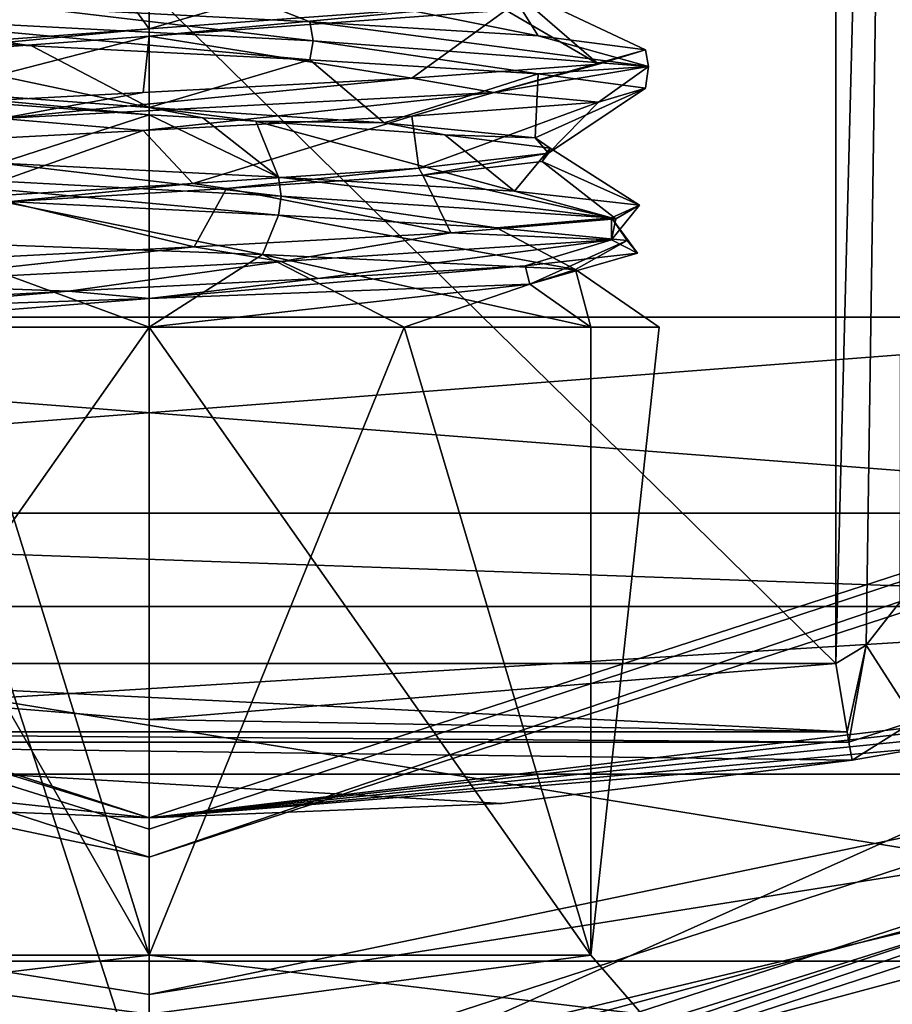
# Model space of a CAD drawing. Header units: millimetres. Extents: x -50 to 50, y -120 to 419.
# Tile 28 of 241: x -0.66 to 3.79, y -22.95 to -17.93. Entities that reach past the tile are written whole.
import ezdxf

# ---------------------------------------------------------------- set-up
doc = ezdxf.new("R2010")
doc.units = ezdxf.units.MM
doc.header["$LTSCALE"] = 81.481481
for name, color, linetype in [('10', 7, 'CONTINUOUS'), ('1081', 7, 'CONTINUOUS'), ('1083', 7, 'CONTINUOUS'), ('11', 7, 'CONTINUOUS'), ('14', 7, 'CONTINUOUS'), ('15', 7, 'CONTINUOUS'), ('17', 7, 'CONTINUOUS'), ('18', 7, 'CONTINUOUS'), ('207', 7, 'CONTINUOUS'), ('208', 7, 'CONTINUOUS'), ('210', 7, 'CONTINUOUS'), ('2892', 7, 'CONTINUOUS'), ('2893', 7, 'CONTINUOUS'), ('2906', 7, 'CONTINUOUS'), ('2907', 7, 'CONTINUOUS'), ('2908', 7, 'CONTINUOUS'), ('2909', 7, 'CONTINUOUS'), ('2910', 7, 'CONTINUOUS'), ('2911', 7, 'CONTINUOUS'), ('2912', 7, 'CONTINUOUS'), ('2913', 7, 'CONTINUOUS'), ('2914', 7, 'CONTINUOUS'), ('3', 7, 'CONTINUOUS'), ('343', 7, 'CONTINUOUS'), ('344', 7, 'CONTINUOUS'), ('348', 7, 'CONTINUOUS'), ('4', 7, 'CONTINUOUS'), ('478', 7, 'CONTINUOUS'), ('479', 7, 'CONTINUOUS'), ('480', 7, 'CONTINUOUS'), ('481', 7, 'CONTINUOUS'), ('488', 7, 'CONTINUOUS'), ('489', 7, 'CONTINUOUS'), ('5', 7, 'CONTINUOUS'), ('520', 7, 'CONTINUOUS'), ('527', 7, 'CONTINUOUS'), ('528', 7, 'CONTINUOUS'), ('529', 7, 'CONTINUOUS'), ('530', 7, 'CONTINUOUS'), ('7', 7, 'CONTINUOUS'), ('816', 7, 'CONTINUOUS'), ('817', 7, 'CONTINUOUS'), ('818', 7, 'CONTINUOUS'), ('819', 7, 'CONTINUOUS'), ('820', 7, 'CONTINUOUS'), ('823', 7, 'CONTINUOUS'), ('944', 7, 'CONTINUOUS'), ('945', 7, 'CONTINUOUS'), ('946', 7, 'CONTINUOUS'), ('947', 7, 'CONTINUOUS'), ('948', 7, 'CONTINUOUS'), ('949', 7, 'CONTINUOUS')]:
    doc.layers.add(name, color=color, linetype=linetype)

msp = doc.modelspace()

# ---------------------------------------------------------------- linework, layer by layer
at = {"layer": '10', "linetype": 'CONTINUOUS'}
for points in [[(6.6439, -20.4477), (-6.6439, -20.4477), (6.6439, -20.4477, 1), (6.6439, -20.4477)], [(6.6439, -20.4477, 1), (-6.6439, -20.4477), (-6.6439, -20.4477, 1), (6.6439, -20.4477, 1)]]:
    msp.add_3dface(points, dxfattribs=at)
at = {"layer": '1081', "linetype": 'CONTINUOUS'}
for points in [[(0, -18.3816, 46.9), (0, -18.4184, 46.9), (0.2741, -18.435, 46.918), (0, -18.3816, 46.9)], [(0, -18.3816, 46.9), (0.5435, -18.4517, 46.9716), (1.1979, -18.4589, 47.2752), (0, -18.3816, 46.9)], [(0.5435, -18.4517, 46.9716), (0, -18.3816, 46.9), (0.2741, -18.435, 46.918), (0.5435, -18.4517, 46.9716)], [(0.5435, -18.4517, 46.9716), (1.5065, -18.5202, 47.537), (1.1979, -18.4589, 47.2752), (0.5435, -18.4517, 46.9716)], [(1.5065, -18.5202, 47.537), (1.9679, -18.5362, 48.267), (1.1979, -18.4589, 47.2752), (1.5065, -18.5202, 47.537)], [(1.5065, -18.5202, 47.537), (2.0435, -18.5888, 48.5162), (1.9679, -18.5362, 48.267), (1.5065, -18.5202, 47.537)], [(2.0435, -18.5888, 48.5162), (2.0345, -18.6135, 49.5204), (1.9679, -18.5362, 48.267), (2.0435, -18.5888, 48.5162)], [(2.0435, -18.5888, 48.5162), (2.0026, -18.6573, 49.6323), (2.0345, -18.6135, 49.5204), (2.0435, -18.5888, 48.5162)], [(1.3952, -18.7259, 50.5695), (1.374, -18.6908, 50.5881), (2.0345, -18.6135, 49.5204), (1.3952, -18.7259, 50.5695)], [(2.0026, -18.6573, 49.6323), (1.3952, -18.7259, 50.5695), (2.0345, -18.6135, 49.5204), (2.0026, -18.6573, 49.6323)], [(0.3932, -18.7944, 51.0629), (0.2224, -18.7681, 51.0882), (1.374, -18.6908, 50.5881), (0.3932, -18.7944, 51.0629)], [(1.3952, -18.7259, 50.5695), (0.3932, -18.7944, 51.0629), (1.374, -18.6908, 50.5881), (1.3952, -18.7259, 50.5695)], [(-0.72, -18.8629, 50.9727), (-1.0084, -18.8454, 50.8421), (0.2224, -18.7681, 51.0882), (-0.72, -18.8629, 50.9727)], [(0.3932, -18.7944, 51.0629), (-0.72, -18.8629, 50.9727), (0.2224, -18.7681, 51.0882), (0.3932, -18.7944, 51.0629)]]:
    msp.add_3dface(points, dxfattribs=at)
at = {"layer": '1083', "linetype": 'CONTINUOUS'}
for points in [[(0, -18.0184, 51.1), (0, -17.9816, 51.1), (1.8186, -17.8483, 50.0501), (0, -18.0184, 51.1)], [(0, -18.0184, 51.1), (1.8186, -17.8483, 50.0501), (1.8186, -17.885, 50.0501), (0, -18.0184, 51.1)]]:
    msp.add_3dface(points, dxfattribs=at)
at = {"layer": '11', "linetype": 'CONTINUOUS'}
for points in [[(-6.3193, -19.4491, 5.95), (6.3193, -19.4491, 5.95), (-6.3193, -19.4491, 2.05), (-6.3193, -19.4491, 5.95)], [(-6.3193, -19.4491, 2.05), (6.3193, -19.4491, 5.95), (6.3193, -19.4491, 2.05), (-6.3193, -19.4491, 2.05)]]:
    msp.add_3dface(points, dxfattribs=at)
at = {"layer": '14', "linetype": 'CONTINUOUS'}
for points in [[(6.6439, -20.4477, 1), (-6.6439, -20.4477, 1), (6.3193, -19.4491, 2.05), (6.6439, -20.4477, 1)], [(-6.6439, -20.4477, 1), (-6.3193, -19.4491, 2.05), (6.3193, -19.4491, 2.05), (-6.6439, -20.4477, 1)]]:
    msp.add_3dface(points, dxfattribs=at)
at = {"layer": '15', "linetype": 'CONTINUOUS'}
for points in [[(-6.6439, -20.4477, 7), (6.6439, -20.4477, 7), (-6.3193, -19.4491, 5.95), (-6.6439, -20.4477, 7)], [(6.6439, -20.4477, 7), (6.3193, -19.4491, 5.95), (-6.3193, -19.4491, 5.95), (6.6439, -20.4477, 7)]]:
    msp.add_3dface(points, dxfattribs=at)
at = {"layer": '17', "linetype": 'CONTINUOUS'}
for points in [[(-6.6436, -20.4478, 29.5), (-6.7983, -20.9233, 30), (6.7983, -20.9233, 30), (-6.6436, -20.4478, 29.5)], [(6.6436, -20.4478, 29.5), (-6.6436, -20.4478, 29.5), (6.7983, -20.9233, 30), (6.6436, -20.4478, 29.5)]]:
    msp.add_3dface(points, dxfattribs=at)
at = {"layer": '18', "linetype": 'CONTINUOUS'}
for points in [[(7.3855, -22.7303), (-7.3855, -22.7303), (-6.6439, -20.4477), (7.3855, -22.7303)], [(7.3855, -22.7303), (-6.6439, -20.4477), (6.6439, -20.4477), (7.3855, -22.7303)]]:
    msp.add_3dface(points, dxfattribs=at)
at = {"layer": '207', "linetype": 'CONTINUOUS'}
for points in [[(0, -22.2, 31), (-13.9829, -19.2593, 31), (-13.0428, -17.9645, 31), (0, -22.2, 31)], [(13.9829, -19.2593, 31), (0, -23.8, 31), (13.0428, -17.9645, 31), (13.9829, -19.2593, 31)], [(13.0428, -17.9645, 31), (0, -23.8, 31), (0, -22.2, 31), (13.0428, -17.9645, 31)], [(0, -23.8, 31), (-13.9829, -19.2593, 31), (0, -22.2, 31), (0, -23.8, 31)]]:
    msp.add_3dface(points, dxfattribs=at)
at = {"layer": '208', "linetype": 'CONTINUOUS'}
for points in [[(0, -23.5, 71), (0, 23.5, 71), (-13.8066, 19.0165, 71), (0, -23.5, 71)], [(13.8066, 19.0165, 71), (0, 23.5, 71), (13.8066, -19.0165, 71), (13.8066, 19.0165, 71)], [(13.8066, -19.0165, 71), (0, 23.5, 71), (0, -23.5, 71), (13.8066, -19.0165, 71)], [(-13.8066, -19.0165, 71), (0, -23.5, 71), (-13.8066, 19.0165, 71), (-13.8066, -19.0165, 71)]]:
    msp.add_3dface(points, dxfattribs=at)
at = {"layer": '210', "linetype": 'CONTINUOUS'}
for points in [[(-3.5, -21.2132, 43), (-3.5, -14.3483, 43), (3.5, -21.2132, 43), (-3.5, -21.2132, 43)], [(3.5, -21.2132, 43), (-3.5, -14.3483, 43), (3.5, -14.3483, 43), (3.5, -21.2132, 43)], [(0, -21.5, 43), (-3.5, -21.2132, 43), (3.5, -21.2132, 43), (0, -21.5, 43)]]:
    msp.add_3dface(points, dxfattribs=at)
at = {"layer": '2892', "linetype": 'CONTINUOUS'}
for points in [[(48, -70, 6), (-48, -70, 6), (-15.8701, -21.8435, 6), (48, -70, 6)], [(0, -27, 6), (48, -70, 6), (-15.8701, -21.8435, 6), (0, -27, 6)], [(15.8701, -21.8435, 6), (48, -70, 6), (0, -27, 6), (15.8701, -21.8435, 6)]]:
    msp.add_3dface(points, dxfattribs=at)
at = {"layer": '2893', "linetype": 'CONTINUOUS'}
for points in [[(19.74, -14.342, 7), (7.54, -23.2058, 7), (-48, -70, 7), (19.74, -14.342, 7)], [(48, -70, 7), (19.74, -14.342, 7), (-48, -70, 7), (48, -70, 7)]]:
    msp.add_3dface(points, dxfattribs=at)
at = {"layer": '2906', "linetype": 'CONTINUOUS'}
for points in [[(0, -25.8, 4), (-15.1649, -20.8726, 4), (0, -25.8, 6), (0, -25.8, 4)], [(0, -25.8, 6), (-15.1649, -20.8726, 4), (-15.1648, -20.8727, 6), (0, -25.8, 6)]]:
    msp.add_3dface(points, dxfattribs=at)
at = {"layer": '2907', "linetype": 'CONTINUOUS'}
for points in [[(-15.1649, -20.8726, 4), (0, -25.8, 4), (-14.3419, -19.74, 4), (-15.1649, -20.8726, 4)], [(-14.3419, -19.74, 4), (0, -25.8, 4), (0, -24.4, 4), (-14.3419, -19.74, 4)], [(0, -24.4, 4), (15.1649, -20.8726, 4), (14.3419, -19.74, 4), (0, -24.4, 4)], [(0, -25.8, 4), (15.1649, -20.8726, 4), (0, -24.4, 4), (0, -25.8, 4)]]:
    msp.add_3dface(points, dxfattribs=at)
at = {"layer": '2908', "linetype": 'CONTINUOUS'}
for points in [[(-14.3419, -19.74, 4), (0, -24.4, 4), (-14.3419, -19.74, 2), (-14.3419, -19.74, 4)], [(-14.3419, -19.74, 2), (0, -24.4, 4), (0, -24.4, 2), (-14.3419, -19.74, 2)]]:
    msp.add_3dface(points, dxfattribs=at)
at = {"layer": '2909', "linetype": 'CONTINUOUS'}
for points in [[(-14.3419, -19.74, 2), (0, -24.4, 2), (-15.8703, -21.8434, 2), (-14.3419, -19.74, 2)], [(0, -27, 2), (0, -24.4, 2), (14.3419, -19.74, 2), (0, -27, 2)], [(15.8703, -21.8434, 2), (0, -27, 2), (14.3419, -19.74, 2), (15.8703, -21.8434, 2)], [(-15.8703, -21.8434, 2), (0, -24.4, 2), (0, -27, 2), (-15.8703, -21.8434, 2)]]:
    msp.add_3dface(points, dxfattribs=at)
at = {"layer": '2910', "linetype": 'CONTINUOUS'}
for points in [[(-15.8701, -21.8435, 6), (-15.8703, -21.8434, 2), (0, -27, 2), (-15.8701, -21.8435, 6)], [(0, -27, 6), (-15.8701, -21.8435, 6), (0, -27, 2), (0, -27, 6)]]:
    msp.add_3dface(points, dxfattribs=at)
at = {"layer": '2911', "linetype": 'CONTINUOUS'}
for points in [[(15.1649, -20.8726, 4), (0, -25.8, 4), (15.1648, -20.8727, 6), (15.1649, -20.8726, 4)], [(0, -25.8, 4), (0, -25.8, 6), (15.1648, -20.8727, 6), (0, -25.8, 4)]]:
    msp.add_3dface(points, dxfattribs=at)
at = {"layer": '2912', "linetype": 'CONTINUOUS'}
for points in [[(0, -24.4, 4), (14.3419, -19.74, 4), (0, -24.4, 2), (0, -24.4, 4)], [(0, -24.4, 2), (14.3419, -19.74, 4), (14.3419, -19.74, 2), (0, -24.4, 2)]]:
    msp.add_3dface(points, dxfattribs=at)
at = {"layer": '2913', "linetype": 'CONTINUOUS'}
for points in [[(15.8701, -21.8435, 6), (0, -27, 6), (15.8703, -21.8434, 2), (15.8701, -21.8435, 6)], [(0, -27, 6), (0, -27, 2), (15.8703, -21.8434, 2), (0, -27, 6)]]:
    msp.add_3dface(points, dxfattribs=at)
at = {"layer": '2914', "linetype": 'CONTINUOUS'}
for points in [[(-7.54, -23.2058, 6), (0, -25.8, 6), (-15.1648, -20.8727, 6), (-7.54, -23.2058, 6)], [(0, -25.8, 6), (7.54, -23.2058, 6), (15.1648, -20.8727, 6), (0, -25.8, 6)]]:
    msp.add_3dface(points, dxfattribs=at)
at = {"layer": '3', "linetype": 'CONTINUOUS'}
for points in [[(7.3855, -22.7303, 29), (-7.3855, -22.7303, 29), (7.3855, -22.7303), (7.3855, -22.7303, 29)], [(7.3855, -22.7303), (-7.3855, -22.7303, 29), (-7.3855, -22.7303), (7.3855, -22.7303)]]:
    msp.add_3dface(points, dxfattribs=at)
at = {"layer": '343', "linetype": 'CONTINUOUS'}
for points in [[(0, -18.0184, 51.1), (-1.8186, -18.1517, 50.0501), (0, -17.9816, 51.1), (0, -18.0184, 51.1)], [(0, -17.9816, 51.1), (-1.8186, -18.1517, 50.0501), (-1.8186, -18.115, 50.0501), (0, -17.9816, 51.1)], [(0, -18.4184, 46.9), (0, -18.3816, 46.9), (-1.8186, -18.2483, 47.9499), (0, -18.4184, 46.9)], [(-1.8186, -18.285, 47.9499), (0, -18.4184, 46.9), (-1.8186, -18.2483, 47.9499), (-1.8186, -18.285, 47.9499)]]:
    msp.add_3dface(points, dxfattribs=at)
at = {"layer": '344', "linetype": 'CONTINUOUS'}
for points in [[(-2.2516, -22.7, 47.6999), (0, -22.7, 46.4), (-1.8385, -19.5, 47.1615), (-2.2516, -22.7, 47.6999)], [(0, -22.7, 51.6), (-2.2516, -22.7, 50.3001), (0, -19.5, 51.6), (0, -22.7, 51.6)], [(0, -19.5, 51.6), (-2.2516, -22.7, 50.3001), (-1.8384, -19.5, 50.8385), (0, -19.5, 51.6)], [(-1.8385, -19.5, 47.1615), (0, -22.7, 46.4), (-0.995, -19.5, 46.5979), (-1.8385, -19.5, 47.1615)], [(0, -22.7, 46.4), (0, -19.5, 46.4), (-0.995, -19.5, 46.5979), (0, -22.7, 46.4)]]:
    msp.add_3dface(points, dxfattribs=at)
at = {"layer": '348', "linetype": 'CONTINUOUS'}
for points in [[(0, -19.5, 46.4), (0, -22.7, 46.4), (2.2516, -22.7, 47.6999), (0, -19.5, 46.4)], [(0, -19.5, 46.4), (2.2516, -22.7, 47.6999), (1.3, -19.5, 46.7484), (0, -19.5, 46.4)], [(0, -22.7, 51.6), (0, -19.5, 51.6), (1.3, -19.5, 51.2516), (0, -22.7, 51.6)], [(2.2516, -22.7, 50.3001), (0, -22.7, 51.6), (1.3, -19.5, 51.2516), (2.2516, -22.7, 50.3001)], [(2.2516, -19.5, 50.3), (2.2516, -22.7, 50.3001), (1.3, -19.5, 51.2516), (2.2516, -19.5, 50.3)], [(1.3, -19.5, 46.7484), (2.2516, -22.7, 47.6999), (2.2516, -19.5, 47.7), (1.3, -19.5, 46.7484)], [(2.2516, -22.7, 47.6999), (2.2516, -22.7, 50.3001), (2.2516, -19.5, 47.7), (2.2516, -22.7, 47.6999)], [(2.2516, -19.5, 47.7), (2.2516, -22.7, 50.3001), (2.6, -19.5, 49), (2.2516, -19.5, 47.7)], [(2.6, -19.5, 49), (2.2516, -22.7, 50.3001), (2.2516, -19.5, 50.3), (2.6, -19.5, 49)]]:
    msp.add_3dface(points, dxfattribs=at)
at = {"layer": '4', "linetype": 'CONTINUOUS'}
for points in [[(-6.6436, -20.4478, 29.5), (6.6436, -20.4478, 29.5), (-6.6439, -20.4477, 7), (-6.6436, -20.4478, 29.5)], [(-6.6439, -20.4477, 7), (6.6436, -20.4478, 29.5), (6.6439, -20.4477, 7), (-6.6439, -20.4477, 7)]]:
    msp.add_3dface(points, dxfattribs=at)
at = {"layer": '478', "linetype": 'CONTINUOUS'}
for points in [[(-3.75, -23.7052, 49.0001), (-14.1068, -19.4164, 70.5), (0, -24, 31.2), (-3.75, -23.7052, 49.0001)], [(-2.6516, -23.8531, 51.6517), (0, -24, 52.75), (-14.1068, -19.4164, 70.5), (-2.6516, -23.8531, 51.6517)], [(-14.1068, -19.4164, 70.5), (0, -24, 52.75), (0, -24, 70.5), (-14.1068, -19.4164, 70.5)], [(0, -24, 31.2), (-14.1068, -19.4164, 70.5), (-14.1068, -19.4164, 31.2), (0, -24, 31.2)]]:
    msp.add_3dface(points, dxfattribs=at)
at = {"layer": '479', "linetype": 'CONTINUOUS'}
for points in [[(2.6517, -23.8531, 46.3484), (0, -24, 45.25), (14.1068, -19.4164, 31.2), (2.6517, -23.8531, 46.3484)], [(0, -24, 45.25), (0, -24, 31.2), (14.1068, -19.4164, 31.2), (0, -24, 45.25)], [(0, -24, 70.5), (3.75, -23.7052, 48.9999), (14.1068, -19.4164, 31.2), (0, -24, 70.5)], [(0, -24, 70.5), (14.1068, -19.4164, 31.2), (14.1068, -19.4164, 70.5), (0, -24, 70.5)], [(3.75, -23.7052, 48.9999), (2.6517, -23.8531, 46.3484), (14.1068, -19.4164, 31.2), (3.75, -23.7052, 48.9999)]]:
    msp.add_3dface(points, dxfattribs=at)
at = {"layer": '480', "linetype": 'CONTINUOUS'}
for points in [[(0, -22, 31.2), (-12.9313, -17.7984, 31.2), (0, -22, 42.5), (0, -22, 31.2)], [(0, -22, 42.5), (-12.9313, -17.7984, 31.2), (-1.7972, -21.9265, 42.5), (0, -22, 42.5)]]:
    msp.add_3dface(points, dxfattribs=at)
at = {"layer": '481', "linetype": 'CONTINUOUS'}
for points in [[(0, -22, 31.2), (5.1524, -21.3881, 43.1741), (12.9313, -17.7984, 31.2), (0, -22, 31.2)], [(5.1524, -21.3881, 43.1741), (0, -22, 31.2), (4.8255, -21.4643, 42.8268), (5.1524, -21.3881, 43.1741)], [(4.8255, -21.4643, 42.8268), (0, -22, 31.2), (4.4111, -21.5532, 42.6184), (4.8255, -21.4643, 42.8268)], [(4.4111, -21.5532, 42.6184), (0, -22, 31.2), (3.9352, -21.6452, 42.5149), (4.4111, -21.5532, 42.6184)], [(3.9352, -21.6452, 42.5149), (0, -22, 31.2), (3.5827, -21.7063, 42.5), (3.9352, -21.6452, 42.5149)], [(3.5827, -21.7063, 42.5), (0, -22, 31.2), (1.7972, -21.9265, 42.5), (3.5827, -21.7063, 42.5)], [(0, -22, 31.2), (0, -22, 42.5), (1.7972, -21.9265, 42.5), (0, -22, 31.2)]]:
    msp.add_3dface(points, dxfattribs=at)
at = {"layer": '488', "linetype": 'CONTINUOUS'}
for points in [[(13.8066, -19.0165, 71), (0, -23.5, 71), (11.9268, -20.6578, 70.8536), (13.8066, -19.0165, 71)], [(0, -24, 70.5), (14.1068, -19.4164, 70.5), (0, -23.8536, 70.8536), (0, -24, 70.5)], [(14.1068, -19.4164, 70.5), (11.9268, -20.6578, 70.8536), (0, -23.8536, 70.8536), (14.1068, -19.4164, 70.5)], [(11.9268, -20.6578, 70.8536), (0, -23.5, 71), (0, -23.8536, 70.8536), (11.9268, -20.6578, 70.8536)]]:
    msp.add_3dface(points, dxfattribs=at)
at = {"layer": '489', "linetype": 'CONTINUOUS'}
for points in [[(0, -23.5, 71), (-13.8066, -19.0165, 71), (0, -23.8536, 70.8536), (0, -23.5, 71)], [(0, -23.8536, 70.8536), (-13.8066, -19.0165, 71), (-11.9268, -20.6578, 70.8536), (0, -23.8536, 70.8536)], [(-14.1068, -19.4164, 70.5), (0, -24, 70.5), (-11.9268, -20.6578, 70.8536), (-14.1068, -19.4164, 70.5)], [(0, -24, 70.5), (0, -23.8536, 70.8536), (-11.9268, -20.6578, 70.8536), (0, -24, 70.5)]]:
    msp.add_3dface(points, dxfattribs=at)
at = {"layer": '5', "linetype": 'CONTINUOUS'}
for points in [[(-7.0789, -21.7784, 30), (7.0789, -21.7784, 30), (6.7983, -20.9233, 30), (-7.0789, -21.7784, 30)], [(-6.7983, -20.9233, 30), (-7.0789, -21.7784, 30), (6.7983, -20.9233, 30), (-6.7983, -20.9233, 30)], [(0, -22.9, 30), (7.0789, -21.7784, 30), (-7.0789, -21.7784, 30), (0, -22.9, 30)]]:
    msp.add_3dface(points, dxfattribs=at)
at = {"layer": '520', "linetype": 'CONTINUOUS'}
for points in [[(3.5, -21.2132, 43), (3.5, -14.3483, 43), (3.8536, -7.4833, 43.1464), (3.5, -21.2132, 43)], [(3.6541, -21.1198, 43.0243), (3.5, -21.2132, 43), (3.8536, -7.4833, 43.1464), (3.6541, -21.1198, 43.0243)], [(3.8256, -20.901, 43.1206), (3.6541, -21.1198, 43.0243), (3.8536, -7.4833, 43.1464), (3.8256, -20.901, 43.1206)]]:
    msp.add_3dface(points, dxfattribs=at)
at = {"layer": '527', "linetype": 'CONTINUOUS'}
for points in [[(13.0428, -17.9645, 31), (0, -22.2, 31), (12.9313, -17.7984, 31.2), (13.0428, -17.9645, 31)], [(12.9313, -17.7984, 31.2), (0, -22.2, 31), (0, -22.0586, 31.0586), (12.9313, -17.7984, 31.2)], [(0, -22, 31.2), (12.9313, -17.7984, 31.2), (0, -22.0586, 31.0586), (0, -22, 31.2)]]:
    msp.add_3dface(points, dxfattribs=at)
at = {"layer": '528', "linetype": 'CONTINUOUS'}
for points in [[(-13.0428, -17.9645, 31), (-12.9313, -17.7984, 31.2), (0, -22, 31.2), (-13.0428, -17.9645, 31)], [(0, -22.2, 31), (-13.0428, -17.9645, 31), (0, -22.0586, 31.0586), (0, -22.2, 31)], [(-13.0428, -17.9645, 31), (0, -22, 31.2), (0, -22.0586, 31.0586), (-13.0428, -17.9645, 31)]]:
    msp.add_3dface(points, dxfattribs=at)
at = {"layer": '529', "linetype": 'CONTINUOUS'}
for points in [[(0, -23.8, 31), (13.9829, -19.2593, 31), (0, -23.9414, 31.0586), (0, -23.8, 31)], [(0, -24, 31.2), (13.9829, -19.2593, 31), (14.1068, -19.4164, 31.2), (0, -24, 31.2)], [(13.9829, -19.2593, 31), (0, -24, 31.2), (0, -23.9414, 31.0586), (13.9829, -19.2593, 31)]]:
    msp.add_3dface(points, dxfattribs=at)
at = {"layer": '530', "linetype": 'CONTINUOUS'}
for points in [[(-13.9829, -19.2593, 31), (0, -23.8, 31), (-14.1068, -19.4164, 31.2), (-13.9829, -19.2593, 31)], [(-14.1068, -19.4164, 31.2), (0, -23.8, 31), (0, -23.9414, 31.0586), (-14.1068, -19.4164, 31.2)], [(0, -24, 31.2), (-14.1068, -19.4164, 31.2), (0, -23.9414, 31.0586), (0, -24, 31.2)]]:
    msp.add_3dface(points, dxfattribs=at)
at = {"layer": '7', "linetype": 'CONTINUOUS'}
for points in [[(-11.8036, -20.4444, 29.7071), (-7.3855, -22.7303, 29), (0, -23.6071, 29.7071), (-11.8036, -20.4444, 29.7071)], [(-7.0789, -21.7784, 30), (-11.8036, -20.4444, 29.7071), (0, -23.6071, 29.7071), (-7.0789, -21.7784, 30)], [(0, -23.6071, 29.7071), (7.3855, -22.7303, 29), (11.8036, -20.4444, 29.7071), (0, -23.6071, 29.7071)], [(7.0789, -21.7784, 30), (0, -22.9, 30), (11.8036, -20.4444, 29.7071), (7.0789, -21.7784, 30)], [(0, -22.9, 30), (0, -23.6071, 29.7071), (11.8036, -20.4444, 29.7071), (0, -22.9, 30)], [(0, -22.9, 30), (-7.0789, -21.7784, 30), (0, -23.6071, 29.7071), (0, -22.9, 30)], [(-7.3855, -22.7303, 29), (7.3855, -22.7303, 29), (0, -23.6071, 29.7071), (-7.3855, -22.7303, 29)]]:
    msp.add_3dface(points, dxfattribs=at)
at = {"layer": '816', "linetype": 'CONTINUOUS'}
for points in [[(0, -19.5, 51.6), (-1.8384, -19.5, 50.8385), (0, -19.3553, 51.4553), (0, -19.5, 51.6)], [(0, -19.3553, 51.4553), (-1.8384, -19.5, 50.8385), (-1.3907, -19.4011, 51.0789), (0, -19.3553, 51.4553)]]:
    msp.add_3dface(points, dxfattribs=at)
at = {"layer": '817', "linetype": 'CONTINUOUS'}
for points in [[(-0.995, -19.5, 46.5979), (0, -19.5, 46.4), (-1.1854, -19.0659, 47.1873), (-0.995, -19.5, 46.5979)], [(-1.1854, -19.0659, 47.1873), (0, -19.5, 46.4), (0.5775, -19.1313, 46.8447), (-1.1854, -19.0659, 47.1873)], [(0, -19.5, 46.4), (1.3, -19.5, 46.7484), (0.5775, -19.1313, 46.8447), (0, -19.5, 46.4)], [(1.3, -19.5, 46.7484), (2.2516, -19.5, 47.7), (0.5775, -19.1313, 46.8447), (1.3, -19.5, 46.7484)], [(0.5775, -19.1313, 46.8447), (2.2516, -19.5, 47.7), (2.1735, -19.2066, 48.2278), (0.5775, -19.1313, 46.8447)], [(2.1735, -19.2066, 48.2278), (2.2516, -19.5, 50.3), (1.9402, -19.2812, 50.3806), (2.1735, -19.2066, 48.2278)], [(2.2516, -19.5, 47.7), (2.6, -19.5, 49), (2.1735, -19.2066, 48.2278), (2.2516, -19.5, 47.7)], [(2.6, -19.5, 49), (2.2516, -19.5, 50.3), (2.1735, -19.2066, 48.2278), (2.6, -19.5, 49)], [(1.3, -19.5, 51.2516), (0, -19.5, 51.6), (1.9402, -19.2812, 50.3806), (1.3, -19.5, 51.2516)], [(0, -19.5, 51.6), (0, -19.3553, 51.4553), (1.9402, -19.2812, 50.3806), (0, -19.5, 51.6)], [(2.2516, -19.5, 50.3), (1.3, -19.5, 51.2516), (1.9402, -19.2812, 50.3806), (2.2516, -19.5, 50.3)]]:
    msp.add_3dface(points, dxfattribs=at)
at = {"layer": '818', "linetype": 'CONTINUOUS'}
for points in [[(0, -22.7, 46.4), (0, -23, 46.1), (2.5114, -23, 47.5499), (0, -22.7, 46.4)], [(0, -22.7, 46.4), (2.5114, -23, 47.5499), (2.2516, -22.7, 47.6999), (0, -22.7, 46.4)], [(0, -23, 51.9), (0, -22.7, 51.6), (2.2516, -22.7, 50.3001), (0, -23, 51.9)], [(2.5114, -23, 50.4501), (0, -23, 51.9), (2.2516, -22.7, 50.3001), (2.5114, -23, 50.4501)], [(2.5114, -23, 47.5499), (2.5114, -23, 50.4501), (2.2516, -22.7, 47.6999), (2.5114, -23, 47.5499)], [(2.5114, -23, 50.4501), (2.2516, -22.7, 50.3001), (2.2516, -22.7, 47.6999), (2.5114, -23, 50.4501)]]:
    msp.add_3dface(points, dxfattribs=at)
at = {"layer": '819', "linetype": 'CONTINUOUS'}
for points in [[(0, -23, 46.1), (-2.2516, -22.7, 47.6999), (-2.5114, -23, 47.5499), (0, -23, 46.1)], [(-2.2516, -22.7, 50.3001), (0, -22.7, 51.6), (-2.5114, -23, 50.4501), (-2.2516, -22.7, 50.3001)], [(0, -22.7, 51.6), (0, -23, 51.9), (-2.5114, -23, 50.4501), (0, -22.7, 51.6)], [(0, -22.7, 46.4), (-2.2516, -22.7, 47.6999), (0, -23, 46.1), (0, -22.7, 46.4)]]:
    msp.add_3dface(points, dxfattribs=at)
at = {"layer": '820', "linetype": 'CONTINUOUS'}
for points in [[(-3.5576, -21.562, 42.8536), (-3.5, -21.2132, 43), (3.5576, -21.562, 42.8536), (-3.5576, -21.562, 42.8536)], [(-3.5, -21.2132, 43), (0, -21.5, 43), (3.5576, -21.562, 42.8536), (-3.5, -21.2132, 43)], [(0, -21.5, 43), (3.5, -21.2132, 43), (3.5576, -21.562, 42.8536), (0, -21.5, 43)], [(-3.5662, -21.6143, 42.7911), (-3.5576, -21.562, 42.8536), (3.5662, -21.6143, 42.7911), (-3.5662, -21.6143, 42.7911)], [(3.5662, -21.6143, 42.7911), (-3.5576, -21.562, 42.8536), (3.5576, -21.562, 42.8536), (3.5662, -21.6143, 42.7911)], [(0, -22, 42.5), (-1.7972, -21.9265, 42.5), (-3.5662, -21.6143, 42.7911), (0, -22, 42.5)], [(1.7972, -21.9265, 42.5), (0, -22, 42.5), (-3.5662, -21.6143, 42.7911), (1.7972, -21.9265, 42.5)], [(3.5827, -21.7063, 42.5), (1.7972, -21.9265, 42.5), (-3.5662, -21.6143, 42.7911), (3.5827, -21.7063, 42.5)], [(3.5827, -21.7063, 42.5), (-3.5662, -21.6143, 42.7911), (3.5662, -21.6143, 42.7911), (3.5827, -21.7063, 42.5)]]:
    msp.add_3dface(points, dxfattribs=at)
at = {"layer": '823', "linetype": 'CONTINUOUS'}
for points in [[(3.6541, -21.1198, 43.0243), (3.8256, -20.901, 43.1206), (3.9018, -21.5068, 42.8865), (3.6541, -21.1198, 43.0243)], [(3.5, -21.2132, 43), (3.6541, -21.1198, 43.0243), (3.5576, -21.562, 42.8536), (3.5, -21.2132, 43)], [(3.6541, -21.1198, 43.0243), (3.5662, -21.6143, 42.7911), (3.5576, -21.562, 42.8536), (3.6541, -21.1198, 43.0243)], [(3.5662, -21.6143, 42.7911), (3.6541, -21.1198, 43.0243), (3.9018, -21.5068, 42.8865), (3.5662, -21.6143, 42.7911)], [(3.5827, -21.7063, 42.5), (3.5662, -21.6143, 42.7911), (3.9018, -21.5068, 42.8865), (3.5827, -21.7063, 42.5)], [(3.9352, -21.6452, 42.5149), (3.5827, -21.7063, 42.5), (3.9018, -21.5068, 42.8865), (3.9352, -21.6452, 42.5149)]]:
    msp.add_3dface(points, dxfattribs=at)
at = {"layer": '944', "linetype": 'CONTINUOUS'}
for points in [[(0.6729, -18.8333, 46.4886), (2.3564, -18.9444, 47.9012), (0.6592, -18.7363, 46.54), (0.6729, -18.8333, 46.4886)], [(0.6592, -18.7363, 46.54), (2.3564, -18.9444, 47.9012), (1.8617, -18.8074, 47.2621), (0.6592, -18.7363, 46.54)], [(1.8617, -18.8074, 47.2621), (2.3564, -18.9444, 47.9012), (2.4995, -18.8784, 48.5114), (1.8617, -18.8074, 47.2621)], [(1.7708, -18.9949, 47.1696), (0.6729, -18.8333, 46.4886), (0.6592, -18.9303, 46.54), (1.7708, -18.9949, 47.1696)], [(2.3564, -18.9444, 47.9012), (0.6729, -18.8333, 46.4886), (1.7708, -18.9949, 47.1696), (2.3564, -18.9444, 47.9012)], [(2.3564, -18.9444, 47.9012), (2.3564, -19.0556, 50.0988), (2.4995, -18.8784, 48.5114), (2.3564, -18.9444, 47.9012)], [(2.4995, -18.8784, 48.5114), (2.3564, -19.0556, 50.0988), (2.3791, -18.9495, 49.909), (2.4995, -18.8784, 48.5114)], [(2.3791, -18.9495, 49.909), (2.3564, -19.0556, 50.0988), (1.5369, -19.0205, 51.0308), (2.3791, -18.9495, 49.909)], [(2.4368, -19.0594, 48.2597), (2.3564, -18.9444, 47.9012), (1.7708, -18.9949, 47.1696), (2.4368, -19.0594, 48.2597)], [(2.3564, -19.0556, 50.0988), (2.3564, -18.9444, 47.9012), (2.4897, -19.124, 49.5362), (2.3564, -19.0556, 50.0988)], [(2.4897, -19.124, 49.5362), (2.3564, -18.9444, 47.9012), (2.4368, -19.0594, 48.2597), (2.4897, -19.124, 49.5362)], [(1.5369, -19.0205, 51.0308), (0.6729, -19.1667, 51.5114), (0.2286, -19.0916, 51.5365), (1.5369, -19.0205, 51.0308)], [(2.3564, -19.0556, 50.0988), (0.6729, -19.1667, 51.5114), (1.5369, -19.0205, 51.0308), (2.3564, -19.0556, 50.0988)], [(0.6729, -19.1667, 51.5114), (2.3564, -19.0556, 50.0988), (0.8603, -19.2531, 51.3971), (0.6729, -19.1667, 51.5114)], [(0.8603, -19.2531, 51.3971), (2.3564, -19.0556, 50.0988), (1.9161, -19.1886, 50.6777), (0.8603, -19.2531, 51.3971)], [(1.9161, -19.1886, 50.6777), (2.3564, -19.0556, 50.0988), (2.4897, -19.124, 49.5362), (1.9161, -19.1886, 50.6777)], [(0.6729, -19.1667, 51.5114), (-1.4913, -19.2778, 51.1298), (0.2286, -19.0916, 51.5365), (0.6729, -19.1667, 51.5114)], [(0.2286, -19.0916, 51.5365), (-1.4913, -19.2778, 51.1298), (-1.1491, -19.1626, 51.2728), (0.2286, -19.0916, 51.5365)], [(-1.4913, -19.2778, 51.1298), (0.6729, -19.1667, 51.5114), (-0.4119, -19.3177, 51.5133), (-1.4913, -19.2778, 51.1298)], [(-0.4119, -19.3177, 51.5133), (0.6729, -19.1667, 51.5114), (0.8603, -19.2531, 51.3971), (-0.4119, -19.3177, 51.5133)], [(-1.5805, -19.3822, 50.997), (-1.4913, -19.2778, 51.1298), (-0.4119, -19.3177, 51.5133), (-1.5805, -19.3822, 50.997)]]:
    msp.add_3dface(points, dxfattribs=at)
at = {"layer": '945', "linetype": 'CONTINUOUS'}
for points in [[(0.5775, -19.1313, 46.8447), (2.1735, -19.2066, 48.2278), (0.6592, -18.9303, 46.54), (0.5775, -19.1313, 46.8447)], [(2.1735, -19.2066, 48.2278), (1.7708, -18.9949, 47.1696), (0.6592, -18.9303, 46.54), (2.1735, -19.2066, 48.2278)], [(2.1735, -19.2066, 48.2278), (2.4368, -19.0594, 48.2597), (1.7708, -18.9949, 47.1696), (2.1735, -19.2066, 48.2278)], [(2.1735, -19.2066, 48.2278), (1.9402, -19.2812, 50.3806), (2.4368, -19.0594, 48.2597), (2.1735, -19.2066, 48.2278)], [(1.9402, -19.2812, 50.3806), (2.4897, -19.124, 49.5362), (2.4368, -19.0594, 48.2597), (1.9402, -19.2812, 50.3806)], [(1.9402, -19.2812, 50.3806), (1.9161, -19.1886, 50.6777), (2.4897, -19.124, 49.5362), (1.9402, -19.2812, 50.3806)], [(1.9402, -19.2812, 50.3806), (0, -19.3553, 51.4553), (1.9161, -19.1886, 50.6777), (1.9402, -19.2812, 50.3806)], [(0, -19.3553, 51.4553), (0.8603, -19.2531, 51.3971), (1.9161, -19.1886, 50.6777), (0, -19.3553, 51.4553)], [(0, -19.3553, 51.4553), (-0.4119, -19.3177, 51.5133), (0.8603, -19.2531, 51.3971), (0, -19.3553, 51.4553)], [(-1.3907, -19.4011, 51.0789), (-1.5805, -19.3822, 50.997), (-0.4119, -19.3177, 51.5133), (-1.3907, -19.4011, 51.0789)], [(0, -19.3553, 51.4553), (-1.3907, -19.4011, 51.0789), (-0.4119, -19.3177, 51.5133), (0, -19.3553, 51.4553)]]:
    msp.add_3dface(points, dxfattribs=at)
at = {"layer": '946', "linetype": 'CONTINUOUS'}
for points in [[(0.6592, -18.7363, 46.54), (1.8617, -18.8074, 47.2621), (0.5435, -18.4517, 46.9716), (0.6592, -18.7363, 46.54)], [(0.5435, -18.4517, 46.9716), (1.8617, -18.8074, 47.2621), (1.5065, -18.5202, 47.537), (0.5435, -18.4517, 46.9716)], [(1.5065, -18.5202, 47.537), (1.8617, -18.8074, 47.2621), (2.0435, -18.5888, 48.5162), (1.5065, -18.5202, 47.537)], [(1.8617, -18.8074, 47.2621), (2.4995, -18.8784, 48.5114), (2.0435, -18.5888, 48.5162), (1.8617, -18.8074, 47.2621)], [(2.0435, -18.5888, 48.5162), (2.4995, -18.8784, 48.5114), (2.0026, -18.6573, 49.6323), (2.0435, -18.5888, 48.5162)], [(2.0026, -18.6573, 49.6323), (2.3791, -18.9495, 49.909), (1.3952, -18.7259, 50.5695), (2.0026, -18.6573, 49.6323)], [(2.4995, -18.8784, 48.5114), (2.3791, -18.9495, 49.909), (2.0026, -18.6573, 49.6323), (2.4995, -18.8784, 48.5114)], [(1.3952, -18.7259, 50.5695), (1.5369, -19.0205, 51.0308), (0.3932, -18.7944, 51.0629), (1.3952, -18.7259, 50.5695)], [(2.3791, -18.9495, 49.909), (1.5369, -19.0205, 51.0308), (1.3952, -18.7259, 50.5695), (2.3791, -18.9495, 49.909)], [(0.3932, -18.7944, 51.0629), (0.2286, -19.0916, 51.5365), (-0.72, -18.8629, 50.9727), (0.3932, -18.7944, 51.0629)], [(1.5369, -19.0205, 51.0308), (0.2286, -19.0916, 51.5365), (0.3932, -18.7944, 51.0629), (1.5369, -19.0205, 51.0308)], [(0.2286, -19.0916, 51.5365), (-1.1491, -19.1626, 51.2728), (-0.72, -18.8629, 50.9727), (0.2286, -19.0916, 51.5365)]]:
    msp.add_3dface(points, dxfattribs=at)
at = {"layer": '947', "linetype": 'CONTINUOUS'}
for points in [[(-1.6929, -17.9097, 47.0266), (0.8357, -18.0417, 46.538), (-0.6004, -17.8727, 46.525), (-1.6929, -17.9097, 47.0266)], [(-0.6004, -17.8727, 46.525), (0.8357, -18.0417, 46.538), (0.8186, -17.9447, 46.5884), (-0.6004, -17.8727, 46.525)], [(-0.6004, -18.0667, 46.525), (-1.6929, -17.9097, 47.0266), (-1.8327, -17.9947, 47.2316), (-0.6004, -18.0667, 46.525)], [(0.8357, -18.0417, 46.538), (-1.6929, -17.9097, 47.0266), (0.8186, -18.1387, 46.5884), (0.8357, -18.0417, 46.538)], [(0.8186, -18.1387, 46.5884), (-1.6929, -17.9097, 47.0266), (-0.6004, -18.0667, 46.525), (0.8186, -18.1387, 46.5884)], [(0.8357, -18.0417, 46.538), (2.5444, -18.1736, 48.465), (0.8186, -17.9447, 46.5884), (0.8357, -18.0417, 46.538)], [(0.8186, -17.9447, 46.5884), (2.5444, -18.1736, 48.465), (1.983, -18.0166, 47.402), (0.8186, -17.9447, 46.5884)], [(1.983, -18.2106, 47.402), (0.8357, -18.0417, 46.538), (0.8186, -18.1387, 46.5884), (1.983, -18.2106, 47.402)], [(2.5444, -18.1736, 48.465), (0.8357, -18.0417, 46.538), (1.983, -18.2106, 47.402), (2.5444, -18.1736, 48.465)], [(1.983, -18.0166, 47.402), (2.5444, -18.1736, 48.465), (2.5305, -18.0886, 48.7127), (1.983, -18.0166, 47.402)], [(2.5444, -18.1736, 48.465), (1.7565, -18.3056, 50.9169), (2.5305, -18.0886, 48.7127), (2.5444, -18.1736, 48.465)], [(2.5305, -18.0886, 48.7127), (1.7565, -18.3056, 50.9169), (2.2908, -18.1606, 50.1128), (2.5305, -18.0886, 48.7127)], [(2.2908, -18.1606, 50.1128), (1.7565, -18.3056, 50.9169), (1.3384, -18.2326, 51.1667), (2.2908, -18.1606, 50.1128)], [(1.7565, -18.3056, 50.9169), (2.5444, -18.1736, 48.465), (2.2908, -18.3546, 50.1128), (1.7565, -18.3056, 50.9169)], [(2.5305, -18.2826, 48.7127), (2.5444, -18.1736, 48.465), (1.983, -18.2106, 47.402), (2.5305, -18.2826, 48.7127)], [(2.2908, -18.3546, 50.1128), (2.5444, -18.1736, 48.465), (2.5305, -18.2826, 48.7127), (2.2908, -18.3546, 50.1128)], [(1.7565, -18.3056, 50.9169), (-0.7547, -18.4375, 51.488), (1.3384, -18.2326, 51.1667), (1.7565, -18.3056, 50.9169)], [(1.3384, -18.2326, 51.1667), (-0.7547, -18.4375, 51.488), (-0.0303, -18.3045, 51.5466), (1.3384, -18.2326, 51.1667)], [(-0.0303, -18.3045, 51.5466), (-0.7547, -18.4375, 51.488), (-1.3896, -18.3765, 51.1343), (-0.0303, -18.3045, 51.5466)], [(-0.7547, -18.4375, 51.488), (1.7565, -18.3056, 50.9169), (-0.0303, -18.4985, 51.5466), (-0.7547, -18.4375, 51.488)], [(-0.0303, -18.4985, 51.5466), (1.7565, -18.3056, 50.9169), (1.3384, -18.4265, 51.1667), (-0.0303, -18.4985, 51.5466)], [(1.3384, -18.4265, 51.1667), (1.7565, -18.3056, 50.9169), (2.2908, -18.3546, 50.1128), (1.3384, -18.4265, 51.1667)], [(-1.3896, -18.5705, 51.1343), (-0.7547, -18.4375, 51.488), (-0.0303, -18.4985, 51.5466), (-1.3896, -18.5705, 51.1343)], [(-1.8183, -18.7014, 47.1416), (0.6729, -18.8333, 46.4886), (-0.761, -18.6644, 46.5696), (-1.8183, -18.7014, 47.1416)], [(0.6592, -18.9303, 46.54), (0.6729, -18.8333, 46.4886), (-1.8183, -18.7014, 47.1416), (0.6592, -18.9303, 46.54)], [(0.6592, -18.9303, 46.54), (-1.8183, -18.7014, 47.1416), (-0.761, -18.8584, 46.5696), (0.6592, -18.9303, 46.54)], [(0.6729, -18.8333, 46.4886), (0.6592, -18.7363, 46.54), (-0.761, -18.6644, 46.5696), (0.6729, -18.8333, 46.4886)]]:
    msp.add_3dface(points, dxfattribs=at)
at = {"layer": '948', "linetype": 'CONTINUOUS'}
for points in [[(0, -17.9816, 51.1), (-0.1968, -17.7068, 51.5392), (1.1939, -17.6349, 51.2496), (0, -17.9816, 51.1)], [(0, -17.9816, 51.1), (1.1939, -17.6349, 51.2496), (1.8186, -17.8483, 50.0501), (0, -17.9816, 51.1)], [(0, -17.9816, 51.1), (-1.8186, -18.115, 50.0501), (-0.1968, -17.7068, 51.5392), (0, -17.9816, 51.1)], [(-1.8186, -18.115, 50.0501), (-1.5262, -17.7788, 51.0388), (-0.1968, -17.7068, 51.5392), (-1.8186, -18.115, 50.0501)], [(-1.8186, -18.2483, 47.9499), (0, -18.3816, 46.9), (-1.8327, -17.9947, 47.2316), (-1.8186, -18.2483, 47.9499)], [(0, -18.3816, 46.9), (-0.6004, -18.0667, 46.525), (-1.8327, -17.9947, 47.2316), (0, -18.3816, 46.9)], [(0, -18.3816, 46.9), (0.8186, -18.1387, 46.5884), (-0.6004, -18.0667, 46.525), (0, -18.3816, 46.9)], [(0.8186, -18.1387, 46.5884), (0, -18.3816, 46.9), (1.1979, -18.4589, 47.2752), (0.8186, -18.1387, 46.5884)], [(1.983, -18.2106, 47.402), (0.8186, -18.1387, 46.5884), (1.1979, -18.4589, 47.2752), (1.983, -18.2106, 47.402)], [(1.9679, -18.5362, 48.267), (1.983, -18.2106, 47.402), (1.1979, -18.4589, 47.2752), (1.9679, -18.5362, 48.267)], [(2.5305, -18.2826, 48.7127), (1.983, -18.2106, 47.402), (1.9679, -18.5362, 48.267), (2.5305, -18.2826, 48.7127)], [(2.0345, -18.6135, 49.5204), (2.5305, -18.2826, 48.7127), (1.9679, -18.5362, 48.267), (2.0345, -18.6135, 49.5204)], [(2.2908, -18.3546, 50.1128), (2.5305, -18.2826, 48.7127), (2.0345, -18.6135, 49.5204), (2.2908, -18.3546, 50.1128)], [(1.3384, -18.4265, 51.1667), (2.2908, -18.3546, 50.1128), (1.374, -18.6908, 50.5881), (1.3384, -18.4265, 51.1667)], [(1.374, -18.6908, 50.5881), (2.2908, -18.3546, 50.1128), (2.0345, -18.6135, 49.5204), (1.374, -18.6908, 50.5881)], [(-0.0303, -18.4985, 51.5466), (1.3384, -18.4265, 51.1667), (0.2224, -18.7681, 51.0882), (-0.0303, -18.4985, 51.5466)], [(0.2224, -18.7681, 51.0882), (1.3384, -18.4265, 51.1667), (1.374, -18.6908, 50.5881), (0.2224, -18.7681, 51.0882)], [(-1.3896, -18.5705, 51.1343), (-0.0303, -18.4985, 51.5466), (-1.0084, -18.8454, 50.8421), (-1.3896, -18.5705, 51.1343)], [(-1.0084, -18.8454, 50.8421), (-0.0303, -18.4985, 51.5466), (0.2224, -18.7681, 51.0882), (-1.0084, -18.8454, 50.8421)], [(-1.1854, -19.0659, 47.1873), (0.5775, -19.1313, 46.8447), (-0.761, -18.8584, 46.5696), (-1.1854, -19.0659, 47.1873)], [(0.5775, -19.1313, 46.8447), (0.6592, -18.9303, 46.54), (-0.761, -18.8584, 46.5696), (0.5775, -19.1313, 46.8447)]]:
    msp.add_3dface(points, dxfattribs=at)
at = {"layer": '949', "linetype": 'CONTINUOUS'}
for points in [[(-0.6004, -17.8727, 46.525), (0.8186, -17.9447, 46.5884), (0, -17.6184, 46.9), (-0.6004, -17.8727, 46.525)], [(0.8186, -17.9447, 46.5884), (1.983, -18.0166, 47.402), (0, -17.6184, 46.9), (0.8186, -17.9447, 46.5884)], [(0, -17.6184, 46.9), (1.983, -18.0166, 47.402), (1.8186, -17.7517, 47.9499), (0, -17.6184, 46.9)], [(1.983, -18.0166, 47.402), (2.5305, -18.0886, 48.7127), (1.8186, -17.7517, 47.9499), (1.983, -18.0166, 47.402)], [(2.5305, -18.0886, 48.7127), (2.2908, -18.1606, 50.1128), (1.8186, -17.7517, 47.9499), (2.5305, -18.0886, 48.7127)], [(1.8186, -17.7517, 47.9499), (2.2908, -18.1606, 50.1128), (1.8186, -17.885, 50.0501), (1.8186, -17.7517, 47.9499)], [(1.3384, -18.2326, 51.1667), (0, -18.0184, 51.1), (1.8186, -17.885, 50.0501), (1.3384, -18.2326, 51.1667)], [(2.2908, -18.1606, 50.1128), (1.3384, -18.2326, 51.1667), (1.8186, -17.885, 50.0501), (2.2908, -18.1606, 50.1128)], [(-1.8186, -18.1517, 50.0501), (0, -18.0184, 51.1), (-1.3896, -18.3765, 51.1343), (-1.8186, -18.1517, 50.0501)], [(0, -18.0184, 51.1), (-0.0303, -18.3045, 51.5466), (-1.3896, -18.3765, 51.1343), (0, -18.0184, 51.1)], [(0, -18.0184, 51.1), (1.3384, -18.2326, 51.1667), (-0.0303, -18.3045, 51.5466), (0, -18.0184, 51.1)], [(0, -18.4184, 46.9), (-1.8186, -18.285, 47.9499), (-0.761, -18.6644, 46.5696), (0, -18.4184, 46.9)], [(0.6592, -18.7363, 46.54), (0, -18.4184, 46.9), (-0.761, -18.6644, 46.5696), (0.6592, -18.7363, 46.54)], [(0, -18.4184, 46.9), (0.6592, -18.7363, 46.54), (0.2741, -18.435, 46.918), (0, -18.4184, 46.9)], [(0.6592, -18.7363, 46.54), (0.5435, -18.4517, 46.9716), (0.2741, -18.435, 46.918), (0.6592, -18.7363, 46.54)]]:
    msp.add_3dface(points, dxfattribs=at)

doc.saveas('drawing.dxf')
